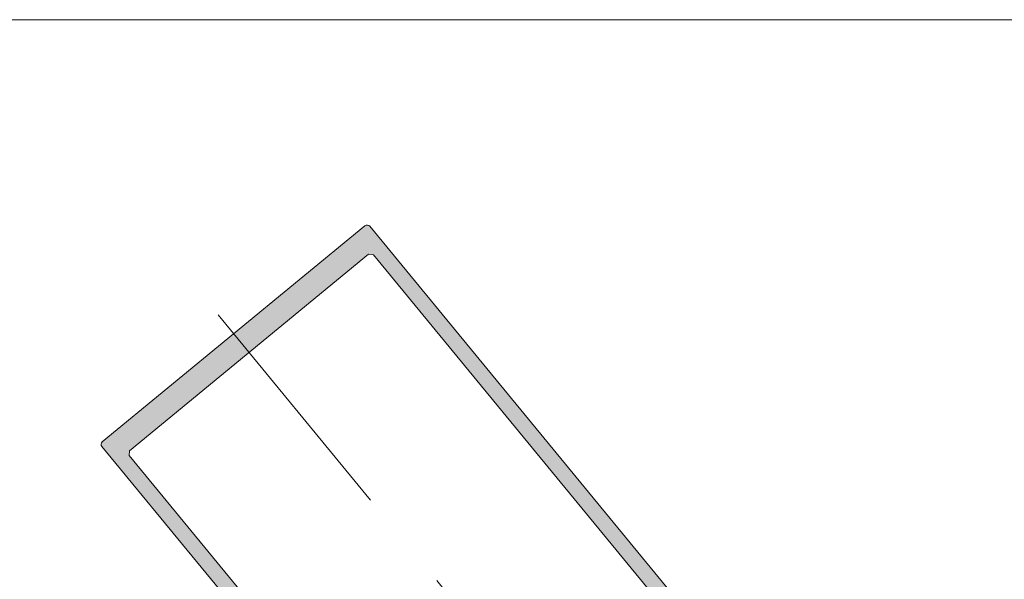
# Model space of a CAD drawing. Header units: inches. Extents: x 0 to 111471, y -105323 to 11070.
# Tile 158 of 256: x 43403.34 to 43417.53, y -27862.43 to -27854.36. Entities that reach past the tile are written whole.
import ezdxf

# ---------------------------------------------------------------- set-up
doc = ezdxf.new("R2010")
doc.units = ezdxf.units.IN
doc.header["$MEASUREMENT"] = 0
doc.linetypes.add('GEN7', pattern=[13.75, 9.75, -1.5, 1, -1.5])
for name, color, linetype, lineweight in [('888 widok', 8, 'Continuous', 0), ('A - OPIS - opis stolarka do zestawień', 40, 'Continuous', 9), ('MB-osie', 4, 'GEN7', 5), ('MB-profile', 7, 'Continuous', 9)]:
    doc.layers.add(name, color=color, linetype=linetype, lineweight=lineweight)

# ---------------------------------------------------------------- blocks, each defined once
blk = doc.blocks.new('K431863X')
at = {"layer": 'MB-profile'}
h = blk.add_hatch(color=0, dxfattribs=at)
h.paths.add_polyline_path([(-24.49999999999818, -4.547473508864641e-13, 0.4142135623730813), (-24.99999999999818, -0.5000000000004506), (-25.00000000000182, -104.6999999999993), (-24.69999999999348, -104.9999999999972), (-22.19999999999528, -104.9999999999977), (-21.69999999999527, -104.4999999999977), (-21.69999999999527, -103.9999999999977), (-23.39999999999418, -103.9999999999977), (-23.39999999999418, -99.49999999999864), (-22.89999999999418, -98.99999999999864), (-19.44999999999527, -98.99999999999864), (-19.19999999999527, -98.74999999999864), (-18.94999999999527, -98.99999999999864), (-15.49999999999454, -98.99999999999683), (-14.99999999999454, -99.49999999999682), (-14.99999999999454, -103.9999999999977), (-16.69999999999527, -103.9999999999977), (-16.69999999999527, -104.4999999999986), (-16.19999999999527, -104.9999999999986), (-13.69999999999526, -104.9999999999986), (-13.399999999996, -104.6999999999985), (-13.399999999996, -95.5), (-12.89999999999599, -94.99999999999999), (-9.449999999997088, -95), (-9.199999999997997, -94.75000000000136), (-8.949999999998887, -95.00000000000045), (-5.500000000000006, -95.00000000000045), (-5, -95.50000000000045), (-5, -104.5000000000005), (-4.500000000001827, -105.0000000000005), (-3.954325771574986, -105.0000000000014), (-3.246411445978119, -105.0000000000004), (-2.996411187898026, -104.9330125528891), (-2.200002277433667, -104.4732050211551), (-2.231598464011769, -104.1120614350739), (-2.668431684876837, -103.9530674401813), (-2.800027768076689, -103.765121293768), (-2.80003054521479, -103.0089066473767), (-2.200001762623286, -102.6624793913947), (-2.100001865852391, -102.489274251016), (-2.100000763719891, -86.6247403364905), (-2.100000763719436, -85.49999901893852), (-1.600000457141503, -84.99999901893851), (-1.403260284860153e-06, -84.999999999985), (1.59999765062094, -84.99999901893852), (2.099997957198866, -85.49999901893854), (2.099997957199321, -86.6247403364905), (2.099999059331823, -102.489274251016), (2.199998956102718, -102.6624793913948), (2.80002773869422, -103.0089066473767), (2.800024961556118, -103.7651212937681), (2.668428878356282, -103.9530674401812), (2.231595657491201, -104.1120614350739), (2.199999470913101, -104.4732050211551), (2.996408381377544, -104.9330125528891), (3.246408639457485, -105.0000000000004), (3.873204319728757, -105.0000000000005), (4.500000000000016, -105.0000000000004), (5, -104.5000000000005), (5, -95.50000000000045), (5.499999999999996, -95.00000000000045), (8.949999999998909, -95.00000000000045), (9.199999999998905, -94.75000000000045), (9.4499999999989, -94.99999999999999), (12.89999999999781, -94.99999999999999), (13.39999999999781, -95.5), (13.39999999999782, -104.6999999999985), (13.69999999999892, -104.9999999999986), (16.19999999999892, -104.9999999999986), (16.69999999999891, -104.4999999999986), (16.69999999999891, -103.9999999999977), (14.99999999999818, -103.9999999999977), (14.99999999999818, -99.49999999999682), (15.49999999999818, -98.99999999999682), (18.9499999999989, -98.99999999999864), (19.19999999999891, -98.74999999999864), (19.44999999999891, -98.99999999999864), (22.89999999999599, -98.99999999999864), (23.399999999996, -99.49999999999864), (23.399999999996, -103.9999999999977), (21.69999999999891, -103.9999999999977), (21.69999999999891, -104.4999999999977), (22.19999999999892, -104.9999999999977), (24.69999999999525, -104.9999999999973), (24.99999999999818, -104.6999999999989), (24.99999999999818, -0.4999999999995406, 0.4142135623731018), (24.49999999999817, 4.547473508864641e-13)])
h.paths.add_polyline_path([(22.29999719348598, -3.5), (22.79999719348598, -4.000000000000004), (22.79999719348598, -82.5), (22.29999719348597, -83), (-22.30000280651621, -83), (-22.8000028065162, -82.50000000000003), (-22.8000028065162, -3.999999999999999), (-22.3000028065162, -3.5)], flags=16)
h.paths.add_polyline_path([(-5.499999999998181, -85.00000000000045), (-4.999999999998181, -85.50000000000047), (-4.999999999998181, -92.70000000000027), (-5.499999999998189, -93.20000000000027), (-12.89999999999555, -93.20000000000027), (-15.19999999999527, -95.50000000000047), (-15.19999999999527, -96.70000000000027), (-15.69999999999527, -97.20000000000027), (-22.50000000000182, -97.20000000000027), (-23.00000000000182, -96.70000000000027), (-23.00000000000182, -85.50000000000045), (-22.50000000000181, -85.00000000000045)], flags=16)
h.paths.add_polyline_path([(5.500000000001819, -85.00000000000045), (22.49999999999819, -85.00000000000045), (22.99999999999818, -85.50000000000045), (22.99999999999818, -96.70000000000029), (22.49999999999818, -97.20000000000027), (15.6999999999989, -97.20000000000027), (15.19999999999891, -96.70000000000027), (15.19999999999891, -95.50000000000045), (12.89999999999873, -93.20000000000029), (5.500000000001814, -93.20000000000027), (5.000000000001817, -92.70000000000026), (5.000000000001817, -85.50000000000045)], flags=16)
blk.add_lwpolyline([(-9.19999999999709, -94.75000000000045), (-9.44999999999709, -95), (-12.899999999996, -95), (-13.399999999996, -95.5), (-13.399999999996, -104.6999999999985), (-13.69999999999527, -104.9999999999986), (-16.19999999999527, -104.9999999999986), (-16.69999999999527, -104.4999999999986), (-16.69999999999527, -103.9999999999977), (-14.99999999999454, -103.9999999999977), (-14.99999999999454, -99.49999999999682), (-15.49999999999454, -98.99999999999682), (-18.94999999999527, -98.99999999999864), (-19.19999999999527, -98.74999999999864), (-19.44999999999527, -98.99999999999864), (-22.89999999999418, -98.99999999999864), (-23.39999999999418, -99.49999999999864), (-23.39999999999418, -103.9999999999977), (-21.69999999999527, -103.9999999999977), (-21.69999999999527, -104.4999999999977), (-22.19999999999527, -104.9999999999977), (-24.69999999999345, -104.9999999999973), (-25.00000000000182, -104.6999999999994), (-24.99999999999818, -0.5000000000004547, -0.4142135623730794), (-24.49999999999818, -4.547473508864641e-13), (24.49999999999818, 4.547473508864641e-13, -0.4142135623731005), (24.99999999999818, -0.4999999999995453), (24.99999999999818, -104.6999999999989), (24.69999999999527, -104.9999999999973), (22.19999999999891, -104.9999999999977), (21.69999999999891, -104.4999999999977), (21.69999999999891, -103.9999999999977), (23.399999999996, -103.9999999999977), (23.399999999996, -99.49999999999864), (22.899999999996, -98.99999999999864), (19.44999999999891, -98.99999999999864), (19.19999999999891, -98.74999999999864), (18.94999999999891, -98.99999999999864), (15.49999999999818, -98.99999999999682), (14.99999999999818, -99.49999999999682), (14.99999999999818, -103.9999999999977), (16.69999999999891, -103.9999999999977), (16.69999999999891, -104.4999999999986), (16.19999999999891, -104.9999999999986), (13.69999999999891, -104.9999999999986), (13.39999999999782, -104.6999999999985), (13.39999999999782, -95.5), (12.89999999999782, -95), (9.449999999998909, -95), (9.199999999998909, -94.75000000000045)], format="xyb", dxfattribs=at)
for points in [[(-22.3000028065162, -3.5), (-22.8000028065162, -4), (-22.8000028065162, -82.5), (-22.3000028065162, -83), (22.29999719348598, -83), (22.79999719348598, -82.5), (22.79999719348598, -4), (22.29999719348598, -3.5)], [(-23.00000000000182, -96.70000000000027), (-22.50000000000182, -97.20000000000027), (-15.69999999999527, -97.20000000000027), (-15.19999999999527, -96.70000000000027), (-15.19999999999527, -95.50000000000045), (-12.89999999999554, -93.20000000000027), (-5.499999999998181, -93.20000000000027), (-4.999999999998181, -92.70000000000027), (-4.999999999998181, -85.50000000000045), (-5.499999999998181, -85.00000000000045), (-22.50000000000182, -85.00000000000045), (-23.00000000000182, -85.50000000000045)], [(5.000000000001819, -85.50000000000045), (5.500000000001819, -85.00000000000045), (22.49999999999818, -85.00000000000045), (22.99999999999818, -85.50000000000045), (22.99999999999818, -96.70000000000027), (22.49999999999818, -97.20000000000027), (15.69999999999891, -97.20000000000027), (15.19999999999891, -96.70000000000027), (15.19999999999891, -95.50000000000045), (12.89999999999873, -93.20000000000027), (5.500000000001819, -93.20000000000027), (5.000000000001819, -92.70000000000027)]]:
    blk.add_lwpolyline(points, close=True, dxfattribs=at)
blk.add_lwpolyline([(9.199999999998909, -94.75000000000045), (8.949999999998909, -95.00000000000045), (5.5, -95.00000000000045), (5, -95.50000000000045), (5, -104.5000000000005), (4.5, -105.0000000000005), (3.873204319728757, -105.0000000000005), (3.246408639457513, -105.0000000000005), (2.996408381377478, -104.9330125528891), (2.199999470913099, -104.4732050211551), (2.231595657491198, -104.1120614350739), (2.668428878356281, -103.9530674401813), (2.800024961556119, -103.7651212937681), (2.800027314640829, -103.1243763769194), (2.700027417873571, -102.9511713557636), (2.199998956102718, -102.6624793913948), (2.099999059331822, -102.489274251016), (2.099997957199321, -86.6247403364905), (2.099997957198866, -85.49999901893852), (1.599997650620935, -84.99999901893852), (-1.403260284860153e-06, -84.999999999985), (-1.600000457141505, -84.99999901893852), (-2.100000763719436, -85.49999901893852), (-2.100000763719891, -86.6247403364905), (-2.100001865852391, -102.489274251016), (-2.200001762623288, -102.6624793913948), (-2.700030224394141, -102.9511713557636), (-2.800030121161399, -103.1243763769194), (-2.800027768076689, -103.7651212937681), (-2.66843168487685, -103.9530674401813), (-2.231598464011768, -104.1120614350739), (-2.200002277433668, -104.4732050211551), (-2.996411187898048, -104.9330125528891), (-3.246411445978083, -105.0000000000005), (-3.954325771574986, -105.0000000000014), (-4.500000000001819, -105.0000000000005), (-5, -104.5000000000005), (-5, -95.50000000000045), (-5.5, -95.00000000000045), (-8.949999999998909, -95.00000000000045), (-9.199999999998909, -94.75000000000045)], dxfattribs=at)
blk = doc.blocks.new('wfgbfedvb')
at = {"layer": 'MB-osie'}
blk.add_line((4010.306623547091, 23079.91769430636), (3999.373895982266, 23093.21006542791), dxfattribs=at)
at = {"color": 0, "xscale": 0.09998658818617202, "yscale": 0.09998658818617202, "zscale": 0.09998658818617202, "rotation": 39.43665992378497}
blk.add_blockref('K431863X', (3999.597449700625, 23092.93826143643), dxfattribs=at)

msp = doc.modelspace()

# ---------------------------------------------------------------- linework, layer by layer
at = {"layer": '888 widok', "ltscale": 0.01}
msp.add_lwpolyline([(43360.62334035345, -28057.1196189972), (43403.01962225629, -27854.36105160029), (45098.65609011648, -27854.36105160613)], dxfattribs=at)

# ---------------------------------------------------------------- block references
at = {"layer": 'A - OPIS - opis stolarka do zestawień'}
msp.add_blockref('wfgbfedvb', (39406.82105210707, -50951.8283948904), dxfattribs=at)

doc.saveas('drawing.dxf')
